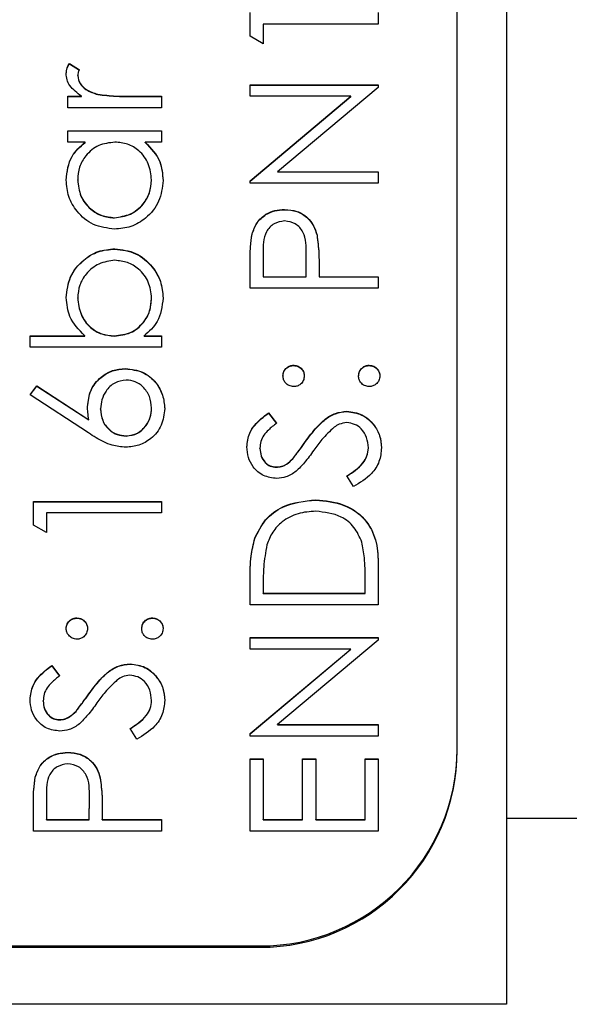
# Model space of a CAD drawing. Header units: millimetres. Extents: x 497 to 1461, y -142 to 737.
# Tile 17 of 26: x 1378.09 to 1383.66, y 311.35 to 321.35. Entities that reach past the tile are written whole.
import ezdxf

# ---------------------------------------------------------------- set-up
doc = ezdxf.new("R2010")
doc.units = ezdxf.units.MM

msp = doc.modelspace()

# ---------------------------------------------------------------- linework, layer by layer
at = {"color": 7, "linetype": 'Continuous', "lineweight": 25}
for p, q in [((1383.026, 352.338), (1383.026, 313.242)), ((1382.526, 313.943), (1382.526, 349.931)), ((1380.426, 321.184), (1380.426, 321.424)), ((1381.726, 321.424), (1381.726, 321.307)), ((1380.559, 321.307), (1380.559, 321.107)), ((1381.726, 321.307), (1380.559, 321.307)), ((1380.559, 321.107), (1380.426, 321.184)), ((1378.592, 320.907), (1378.693, 320.843)), ((1378.592, 320.905), (1378.592, 320.907)), ((1378.592, 320.905), (1378.693, 320.841)), ((1378.676, 320.781), (1378.676, 320.784)), ((1380.426, 320.691), (1381.726, 320.691)), ((1380.426, 320.574), (1380.426, 320.691)), ((1380.426, 320.688), (1381.726, 320.688)), ((1381.726, 320.664), (1380.705, 319.808)), ((1381.726, 320.691), (1381.726, 320.664)), ((1378.576, 320.574), (1378.716, 320.574)), ((1378.576, 320.457), (1378.576, 320.574)), ((1378.576, 320.571), (1378.716, 320.571)), ((1378.716, 320.571), (1378.716, 320.574)), ((1378.881, 320.592), (1378.881, 320.595)), ((1379.207, 320.574), (1379.526, 320.574)), ((1379.207, 320.571), (1379.207, 320.574)), ((1379.207, 320.571), (1379.526, 320.571)), ((1379.526, 320.574), (1379.526, 320.457)), ((1381.449, 320.574), (1380.426, 320.574)), ((1380.426, 319.716), (1381.449, 320.574)), ((1380.426, 319.713), (1381.449, 320.571)), ((1381.449, 320.571), (1381.449, 320.574)), ((1379.526, 320.457), (1378.576, 320.457)), ((1378.576, 320.224), (1379.526, 320.224)), ((1378.576, 320.108), (1378.576, 320.224)), ((1378.576, 320.222), (1379.526, 320.222)), ((1379.526, 320.224), (1379.526, 320.108)), ((1378.752, 320.108), (1378.576, 320.108)), ((1378.752, 320.105), (1378.752, 320.108)), ((1379.526, 320.108), (1379.362, 320.108)), ((1379.362, 320.105), (1379.362, 320.108)), ((1380.705, 319.808), (1381.726, 319.808)), ((1380.705, 319.805), (1380.705, 319.808)), ((1380.705, 319.805), (1381.726, 319.805)), ((1381.726, 319.808), (1381.726, 319.691)), ((1378.676, 319.722), (1378.676, 319.725)), ((1379.426, 319.721), (1379.426, 319.724)), ((1380.426, 319.691), (1380.426, 319.716)), ((1381.726, 319.691), (1380.426, 319.691)), ((1380.775, 319.422), (1380.775, 319.424)), ((1379.05, 319.339), (1379.05, 319.341)), ((1380.446, 319.173), (1380.446, 319.176)), ((1381.105, 319.163), (1381.105, 319.165)), ((1379.053, 319.022), (1379.053, 319.025)), ((1380.559, 318.979), (1380.559, 318.741)), ((1380.993, 318.741), (1380.996, 318.969)), ((1380.993, 318.739), (1380.996, 318.966)), ((1380.996, 318.971), (1380.996, 318.974)), ((1380.996, 318.966), (1380.996, 318.969)), ((1380.426, 318.625), (1380.426, 318.88)), ((1381.126, 318.834), (1381.126, 318.741)), ((1380.559, 318.739), (1380.559, 318.741)), ((1380.559, 318.741), (1380.993, 318.741)), ((1380.559, 318.739), (1380.993, 318.739)), ((1380.993, 318.739), (1380.993, 318.741)), ((1381.126, 318.741), (1381.726, 318.741)), ((1381.126, 318.739), (1381.126, 318.741)), ((1381.126, 318.739), (1381.726, 318.739)), ((1381.726, 318.741), (1381.726, 318.625)), ((1381.726, 318.625), (1380.426, 318.625)), ((1378.676, 318.523), (1378.676, 318.526)), ((1379.426, 318.522), (1379.426, 318.524)), ((1378.193, 318.142), (1378.748, 318.142)), ((1378.193, 318.025), (1378.193, 318.142)), ((1378.193, 318.139), (1378.748, 318.139)), ((1378.748, 318.139), (1378.748, 318.142)), ((1379.049, 318.139), (1379.049, 318.142)), ((1379.35, 318.142), (1379.526, 318.142)), ((1379.35, 318.139), (1379.35, 318.142)), ((1379.35, 318.139), (1379.526, 318.139)), ((1379.526, 318.142), (1379.526, 318.025)), ((1379.526, 318.025), (1378.193, 318.025)), ((1379.161, 317.806), (1379.161, 317.808)), ((1380.868, 317.839), (1380.868, 317.842)), ((1381.634, 317.839), (1381.634, 317.842)), ((1378.193, 317.542), (1378.263, 317.632)), ((1378.194, 317.541), (1378.263, 317.629)), ((1378.263, 317.632), (1378.789, 317.288)), ((1378.263, 317.629), (1378.263, 317.632)), ((1378.263, 317.629), (1378.789, 317.286)), ((1378.786, 317.154), (1378.193, 317.542)), ((1378.909, 317.396), (1378.909, 317.398)), ((1379.426, 317.406), (1379.426, 317.408)), ((1380.613, 317.359), (1380.693, 317.253)), ((1380.613, 317.356), (1380.613, 317.359)), ((1380.613, 317.356), (1380.693, 317.25)), ((1381.408, 317.373), (1381.408, 317.375)), ((1378.789, 317.286), (1378.789, 317.288)), ((1379.168, 317.123), (1379.168, 317.125)), ((1380.988, 317.066), (1380.988, 317.069)), ((1380.526, 316.997), (1380.526, 316.999)), ((1381.626, 317.001), (1381.626, 317.004)), ((1380.859, 316.892), (1380.859, 316.894)), ((1380.691, 316.806), (1380.691, 316.809)), ((1381.475, 316.609), (1381.409, 316.719)), ((1378.226, 316.459), (1379.526, 316.459)), ((1378.226, 316.219), (1378.226, 316.459)), ((1378.226, 316.456), (1379.526, 316.456)), ((1379.526, 316.459), (1379.526, 316.342)), ((1381.092, 316.473), (1381.092, 316.475)), ((1378.359, 316.342), (1378.359, 316.142)), ((1379.526, 316.342), (1378.359, 316.342)), ((1378.359, 316.142), (1378.226, 316.219)), ((1380.473, 316.081), (1380.473, 316.084)), ((1381.726, 315.812), (1381.726, 315.409)), ((1380.426, 315.409), (1380.426, 315.672)), ((1381.593, 315.526), (1381.593, 315.675)), ((1380.559, 315.617), (1380.559, 315.526)), ((1380.559, 315.526), (1381.593, 315.526)), ((1380.559, 315.523), (1380.559, 315.526)), ((1380.559, 315.523), (1381.593, 315.523)), ((1381.593, 315.523), (1381.593, 315.526)), ((1381.726, 315.409), (1380.426, 315.409)), ((1378.668, 315.273), (1378.668, 315.276)), ((1379.434, 315.273), (1379.434, 315.276)), ((1380.426, 315.076), (1381.726, 315.076)), ((1380.426, 314.959), (1380.426, 315.076)), ((1380.426, 315.073), (1381.726, 315.073)), ((1381.726, 315.049), (1380.705, 314.193)), ((1381.726, 315.076), (1381.726, 315.049)), ((1381.449, 314.959), (1380.426, 314.959)), ((1380.426, 314.101), (1381.449, 314.959)), ((1380.426, 314.098), (1381.449, 314.957)), ((1381.449, 314.957), (1381.449, 314.959)), ((1378.413, 314.793), (1378.493, 314.687)), ((1378.413, 314.79), (1378.413, 314.793)), ((1378.413, 314.79), (1378.493, 314.685)), ((1379.208, 314.807), (1379.208, 314.809)), ((1378.788, 314.501), (1378.788, 314.503)), ((1378.326, 314.431), (1378.326, 314.433)), ((1379.426, 314.436), (1379.426, 314.438)), ((1378.491, 314.24), (1378.491, 314.243)), ((1378.659, 314.326), (1378.659, 314.329)), ((1379.275, 314.043), (1379.209, 314.153)), ((1380.705, 314.193), (1381.726, 314.193)), ((1380.705, 314.19), (1380.705, 314.193)), ((1380.705, 314.19), (1381.726, 314.19)), ((1381.726, 314.193), (1381.726, 314.076)), ((1380.426, 314.076), (1380.426, 314.101)), ((1381.726, 314.076), (1380.426, 314.076)), ((1382.526, 313.93), (1382.526, 313.943)), ((1378.575, 313.907), (1378.575, 313.91)), ((1380.426, 313.843), (1380.559, 313.843)), ((1380.426, 313.11), (1380.426, 313.843)), ((1380.559, 313.843), (1380.559, 313.227)), ((1380.959, 313.843), (1381.093, 313.843)), ((1380.959, 313.227), (1380.959, 313.843)), ((1381.093, 313.843), (1381.093, 313.227)), ((1381.593, 313.843), (1381.726, 313.843)), ((1381.593, 313.227), (1381.593, 313.843)), ((1381.726, 313.843), (1381.726, 313.11)), ((1380.426, 313.84), (1380.559, 313.84)), ((1380.959, 313.84), (1381.093, 313.84)), ((1381.593, 313.84), (1381.726, 313.84)), ((1378.246, 313.658), (1378.246, 313.661)), ((1378.905, 313.648), (1378.905, 313.65)), ((1378.359, 313.464), (1378.359, 313.227)), ((1378.793, 313.227), (1378.796, 313.454)), ((1378.793, 313.224), (1378.796, 313.452)), ((1378.796, 313.456), (1378.796, 313.459)), ((1378.796, 313.452), (1378.796, 313.454)), ((1378.226, 313.11), (1378.226, 313.365)), ((1378.926, 313.32), (1378.926, 313.227)), ((1378.359, 313.224), (1378.359, 313.227)), ((1378.359, 313.227), (1378.793, 313.227)), ((1378.359, 313.224), (1378.793, 313.224)), ((1378.793, 313.224), (1378.793, 313.227)), ((1378.926, 313.227), (1379.526, 313.227)), ((1378.926, 313.224), (1378.926, 313.227)), ((1378.926, 313.224), (1379.526, 313.224)), ((1379.526, 313.227), (1379.526, 313.11)), ((1380.559, 313.227), (1380.959, 313.227)), ((1380.559, 313.224), (1380.559, 313.227)), ((1380.559, 313.224), (1380.959, 313.224)), ((1380.959, 313.224), (1380.959, 313.227)), ((1381.093, 313.227), (1381.593, 313.227)), ((1381.093, 313.224), (1381.093, 313.227)), ((1381.093, 313.224), (1381.593, 313.224)), ((1381.593, 313.224), (1381.593, 313.227)), ((1383.026, 313.242), (1383.026, 311.351)), ((1383.026, 313.242), (1403.141, 313.242)), ((1379.526, 313.11), (1378.226, 313.11)), ((1381.726, 313.11), (1380.426, 313.11)), ((1368.526, 311.944), (1380.526, 311.944)), ((1380.526, 311.931), (1380.526, 311.944)), ((1364.526, 311.931), (1380.526, 311.931)), ((1383.026, 311.351), (1362.026, 311.351))]:
    msp.add_line(p, q, dxfattribs=at)
for centre in [(1380.526, 313.943), (1380.526, 313.93)]:
    msp.add_arc(centre, 2, 269.9903, 359.9903, dxfattribs=at)
for points, knots in [([(1378.559, 320.806), (1378.562, 320.826), (1378.566, 320.862), (1378.584, 320.893), (1378.592, 320.907)], [0, 0, 0, 0, 0.559243, 1, 1, 1, 1]), ([(1378.559, 320.803), (1378.562, 320.823), (1378.566, 320.859), (1378.584, 320.891), (1378.592, 320.905)], [0, 0, 0, 0, 0.559243, 1, 1, 1, 1]), ([(1378.716, 320.574), (1378.671, 320.607), (1378.609, 320.652), (1378.565, 320.741), (1378.561, 320.784), (1378.559, 320.806)], [0, 0, 0, 0, 0.558788, 0.779481, 1, 1, 1, 1]), ([(1378.693, 320.843), (1378.688, 320.833), (1378.679, 320.814), (1378.677, 320.793), (1378.676, 320.784)], [0, 0, 0, 0, 0.560396, 1, 1, 1, 1]), ([(1378.676, 320.784), (1378.682, 320.756), (1378.694, 320.701), (1378.77, 320.63), (1378.839, 320.608), (1378.881, 320.595)], [0, 0, 0, 0, 0.278336, 0.558768, 1, 1, 1, 1]), ([(1378.676, 320.781), (1378.682, 320.754), (1378.694, 320.698), (1378.77, 320.628), (1378.839, 320.606), (1378.881, 320.592)], [0, 0, 0, 0, 0.278336, 0.558768, 1, 1, 1, 1]), ([(1378.881, 320.595), (1378.941, 320.587), (1379.05, 320.574), (1379.159, 320.574), (1379.207, 320.574)], [0, 0, 0, 0, 0.559636, 1, 1, 1, 1]), ([(1378.881, 320.592), (1378.941, 320.585), (1379.05, 320.571), (1379.159, 320.571), (1379.207, 320.571)], [0, 0, 0, 0, 0.559636, 1, 1, 1, 1]), ([(1378.559, 319.723), (1378.569, 319.809), (1378.586, 319.962), (1378.701, 320.063), (1378.752, 320.108)], [0, 0, 0, 0, 0.559062, 1, 1, 1, 1]), ([(1378.559, 319.721), (1378.569, 319.806), (1378.586, 319.96), (1378.701, 320.061), (1378.752, 320.105)], [0, 0, 0, 0, 0.559062, 1, 1, 1, 1]), ([(1379.053, 320.108), (1378.997, 320.101), (1378.884, 320.089), (1378.76, 319.984), (1378.686, 319.857), (1378.679, 319.769), (1378.676, 319.725)], [0, 0, 0, 0, 0.27966, 0.55921, 0.779487, 1, 1, 1, 1]), ([(1379.426, 319.724), (1379.419, 319.78), (1379.406, 319.891), (1379.311, 320.021), (1379.185, 320.096), (1379.097, 320.104), (1379.053, 320.108)], [0, 0, 0, 0, 0.279822, 0.559387, 0.779603, 1, 1, 1, 1]), ([(1379.362, 320.108), (1379.42, 320.046), (1379.525, 319.936), (1379.537, 319.786), (1379.543, 319.72)], [0, 0, 0, 0, 0.558763, 1, 1, 1, 1]), ([(1379.362, 320.105), (1379.42, 320.043), (1379.525, 319.933), (1379.537, 319.783), (1379.543, 319.717)], [0, 0, 0, 0, 0.558763, 1, 1, 1, 1]), ([(1379.048, 319.225), (1378.976, 319.234), (1378.83, 319.252), (1378.671, 319.389), (1378.574, 319.552), (1378.564, 319.666), (1378.559, 319.723)], [0, 0, 0, 0, 0.279413, 0.559191, 0.779548, 1, 1, 1, 1]), ([(1378.676, 319.725), (1378.682, 319.669), (1378.695, 319.558), (1378.794, 319.431), (1378.919, 319.355), (1379.006, 319.346), (1379.05, 319.341)], [0, 0, 0, 0, 0.279767, 0.559291, 0.779719, 1, 1, 1, 1]), ([(1378.676, 319.722), (1378.682, 319.667), (1378.695, 319.555), (1378.794, 319.429), (1378.919, 319.353), (1379.006, 319.343), (1379.05, 319.339)], [0, 0, 0, 0, 0.279767, 0.559291, 0.779719, 1, 1, 1, 1]), ([(1379.543, 319.72), (1379.534, 319.647), (1379.517, 319.501), (1379.383, 319.339), (1379.221, 319.239), (1379.106, 319.229), (1379.048, 319.225)], [0, 0, 0, 0, 0.279573, 0.559333, 0.779589, 1, 1, 1, 1]), ([(1379.05, 319.341), (1379.105, 319.349), (1379.216, 319.365), (1379.34, 319.467), (1379.413, 319.593), (1379.422, 319.68), (1379.426, 319.724)], [0, 0, 0, 0, 0.2794286, 0.5591463, 0.7795701, 1, 1, 1, 1]), ([(1379.05, 319.339), (1379.105, 319.346), (1379.216, 319.362), (1379.34, 319.464), (1379.413, 319.59), (1379.422, 319.678), (1379.426, 319.721)], [0, 0, 0, 0, 0.2794286, 0.5591463, 0.7795701, 1, 1, 1, 1]), ([(1380.446, 319.176), (1380.46, 319.215), (1380.488, 319.294), (1380.576, 319.376), (1380.676, 319.419), (1380.742, 319.423), (1380.775, 319.424)], [0, 0, 0, 0, 0.279705, 0.559381, 0.779509, 1, 1, 1, 1]), ([(1380.446, 319.173), (1380.46, 319.212), (1380.488, 319.291), (1380.576, 319.373), (1380.676, 319.416), (1380.742, 319.42), (1380.775, 319.422)], [0, 0, 0, 0, 0.279705, 0.559381, 0.779509, 1, 1, 1, 1]), ([(1380.775, 319.424), (1380.818, 319.421), (1380.903, 319.415), (1381.007, 319.35), (1381.075, 319.262), (1381.095, 319.197), (1381.105, 319.165)], [0, 0, 0, 0, 0.280099, 0.559324, 0.779458, 1, 1, 1, 1]), ([(1380.775, 319.422), (1380.818, 319.419), (1380.903, 319.413), (1381.007, 319.347), (1381.075, 319.259), (1381.095, 319.195), (1381.105, 319.163)], [0, 0, 0, 0, 0.280099, 0.559324, 0.779458, 1, 1, 1, 1]), ([(1380.775, 319.308), (1380.738, 319.302), (1380.682, 319.293), (1380.623, 319.245), (1380.557, 319.153), (1380.558, 319.057), (1380.559, 318.979)], [0, 0, 0, 0, 0.2489693, 0.3747291, 0.500383, 1, 1, 1, 1]), ([(1380.996, 318.969), (1380.996, 319.048), (1380.996, 319.147), (1380.931, 319.243), (1380.871, 319.293), (1380.814, 319.302), (1380.775, 319.308)], [0, 0, 0, 0, 0.499721, 0.62535, 0.751083, 1, 1, 1, 1]), ([(1380.426, 318.88), (1380.426, 318.935), (1380.426, 319.034), (1380.439, 319.132), (1380.446, 319.176)], [0, 0, 0, 0, 0.560314, 1, 1, 1, 1]), ([(1380.426, 318.877), (1380.426, 318.933), (1380.426, 319.032), (1380.439, 319.13), (1380.446, 319.173)], [0, 0, 0, 0, 0.560314, 1, 1, 1, 1]), ([(1381.105, 319.165), (1381.112, 319.104), (1381.126, 318.994), (1381.126, 318.883), (1381.126, 318.834)], [0, 0, 0, 0, 0.559694, 1, 1, 1, 1]), ([(1381.105, 319.163), (1381.112, 319.101), (1381.126, 318.991), (1381.126, 318.88), (1381.126, 318.832)], [0, 0, 0, 0, 0.559694, 1, 1, 1, 1]), ([(1378.559, 318.529), (1378.568, 318.602), (1378.585, 318.748), (1378.719, 318.909), (1378.881, 319.01), (1378.995, 319.02), (1379.053, 319.025)], [0, 0, 0, 0, 0.279577, 0.559334, 0.779604, 1, 1, 1, 1]), ([(1378.559, 318.526), (1378.568, 318.599), (1378.585, 318.745), (1378.719, 318.907), (1378.881, 319.007), (1378.995, 319.017), (1379.053, 319.022)], [0, 0, 0, 0, 0.279577, 0.559334, 0.779604, 1, 1, 1, 1]), ([(1379.053, 319.025), (1379.126, 319.016), (1379.272, 318.998), (1379.43, 318.86), (1379.528, 318.697), (1379.538, 318.583), (1379.543, 318.525)], [0, 0, 0, 0, 0.279433, 0.559216, 0.779559, 1, 1, 1, 1]), ([(1379.053, 319.022), (1379.126, 319.013), (1379.272, 318.995), (1379.43, 318.857), (1379.528, 318.695), (1379.538, 318.58), (1379.543, 318.523)], [0, 0, 0, 0, 0.279433, 0.559216, 0.779559, 1, 1, 1, 1]), ([(1379.053, 318.908), (1378.997, 318.9), (1378.887, 318.884), (1378.762, 318.783), (1378.689, 318.657), (1378.68, 318.57), (1378.676, 318.526)], [0, 0, 0, 0, 0.279403, 0.559104, 0.779552, 1, 1, 1, 1]), ([(1379.426, 318.524), (1379.42, 318.58), (1379.407, 318.691), (1379.308, 318.818), (1379.184, 318.894), (1379.096, 318.903), (1379.053, 318.908)], [0, 0, 0, 0, 0.279756, 0.559279, 0.779725, 1, 1, 1, 1]), ([(1378.748, 318.142), (1378.688, 318.203), (1378.581, 318.311), (1378.566, 318.462), (1378.559, 318.529)], [0, 0, 0, 0, 0.559294, 1, 1, 1, 1]), ([(1378.676, 318.526), (1378.683, 318.47), (1378.697, 318.359), (1378.792, 318.229), (1378.917, 318.153), (1379.005, 318.145), (1379.049, 318.142)], [0, 0, 0, 0, 0.279786, 0.559477, 0.779627, 1, 1, 1, 1]), ([(1378.676, 318.523), (1378.683, 318.468), (1378.697, 318.356), (1378.792, 318.226), (1378.917, 318.15), (1379.005, 318.143), (1379.049, 318.139)], [0, 0, 0, 0, 0.279786, 0.559477, 0.779627, 1, 1, 1, 1]), ([(1379.049, 318.142), (1379.105, 318.148), (1379.218, 318.16), (1379.342, 318.265), (1379.415, 318.392), (1379.422, 318.48), (1379.426, 318.524)], [0, 0, 0, 0, 0.279639, 0.559192, 0.779512, 1, 1, 1, 1]), ([(1379.049, 318.139), (1379.105, 318.145), (1379.218, 318.158), (1379.342, 318.262), (1379.415, 318.389), (1379.422, 318.478), (1379.426, 318.522)], [0, 0, 0, 0, 0.279639, 0.559192, 0.779512, 1, 1, 1, 1]), ([(1379.543, 318.525), (1379.533, 318.44), (1379.515, 318.287), (1379.401, 318.186), (1379.35, 318.142)], [0, 0, 0, 0, 0.5589217, 1, 1, 1, 1]), ([(1378.776, 317.423), (1378.783, 317.48), (1378.796, 317.594), (1378.9, 317.72), (1379.027, 317.797), (1379.116, 317.805), (1379.161, 317.808)], [0, 0, 0, 0, 0.279638, 0.559326, 0.779527, 1, 1, 1, 1]), ([(1378.776, 317.42), (1378.783, 317.477), (1378.796, 317.591), (1378.9, 317.718), (1379.027, 317.794), (1379.116, 317.802), (1379.161, 317.806)], [0, 0, 0, 0, 0.279638, 0.559326, 0.779527, 1, 1, 1, 1]), ([(1379.161, 317.808), (1379.221, 317.802), (1379.34, 317.788), (1379.471, 317.677), (1379.546, 317.542), (1379.555, 317.449), (1379.559, 317.402)], [0, 0, 0, 0, 0.279631, 0.55896, 0.779478, 1, 1, 1, 1]), ([(1379.161, 317.806), (1379.221, 317.799), (1379.34, 317.786), (1379.471, 317.675), (1379.546, 317.539), (1379.555, 317.446), (1379.559, 317.4)], [0, 0, 0, 0, 0.279631, 0.55896, 0.779478, 1, 1, 1, 1]), ([(1380.759, 317.733), (1380.761, 317.749), (1380.765, 317.781), (1380.795, 317.816), (1380.83, 317.839), (1380.855, 317.841), (1380.868, 317.842)], [0, 0, 0, 0, 0.279602, 0.559212, 0.779475, 1, 1, 1, 1]), ([(1380.759, 317.731), (1380.761, 317.747), (1380.765, 317.779), (1380.795, 317.814), (1380.83, 317.836), (1380.855, 317.838), (1380.868, 317.839)], [0, 0, 0, 0, 0.279602, 0.559212, 0.779475, 1, 1, 1, 1]), ([(1380.868, 317.842), (1380.884, 317.84), (1380.916, 317.836), (1380.951, 317.807), (1380.973, 317.771), (1380.975, 317.746), (1380.976, 317.733)], [0, 0, 0, 0, 0.279517, 0.559326, 0.779544, 1, 1, 1, 1]), ([(1380.868, 317.839), (1380.884, 317.837), (1380.916, 317.834), (1380.951, 317.804), (1380.973, 317.769), (1380.975, 317.743), (1380.976, 317.731)], [0, 0, 0, 0, 0.279517, 0.559326, 0.779544, 1, 1, 1, 1]), ([(1381.526, 317.733), (1381.528, 317.749), (1381.531, 317.781), (1381.561, 317.816), (1381.597, 317.839), (1381.622, 317.841), (1381.634, 317.842)], [0, 0, 0, 0, 0.279602, 0.559212, 0.779475, 1, 1, 1, 1]), ([(1381.526, 317.731), (1381.528, 317.747), (1381.531, 317.779), (1381.561, 317.814), (1381.597, 317.836), (1381.622, 317.838), (1381.634, 317.839)], [0, 0, 0, 0, 0.279602, 0.559212, 0.779475, 1, 1, 1, 1]), ([(1381.634, 317.842), (1381.65, 317.84), (1381.682, 317.836), (1381.717, 317.806), (1381.739, 317.771), (1381.742, 317.746), (1381.743, 317.733)], [0, 0, 0, 0, 0.279469, 0.559358, 0.779674, 1, 1, 1, 1]), ([(1381.634, 317.839), (1381.65, 317.837), (1381.682, 317.833), (1381.717, 317.804), (1381.739, 317.768), (1381.742, 317.743), (1381.743, 317.731)], [0, 0, 0, 0, 0.279469, 0.559358, 0.779674, 1, 1, 1, 1]), ([(1379.168, 317.692), (1379.127, 317.686), (1379.046, 317.674), (1378.964, 317.588), (1378.916, 317.494), (1378.912, 317.43), (1378.909, 317.398)], [0, 0, 0, 0, 0.2787544, 0.558605, 0.7791474, 1, 1, 1, 1]), ([(1379.426, 317.408), (1379.422, 317.448), (1379.414, 317.528), (1379.347, 317.621), (1379.262, 317.682), (1379.2, 317.688), (1379.168, 317.692)], [0, 0, 0, 0, 0.280018, 0.559853, 0.779987, 1, 1, 1, 1]), ([(1380.868, 317.625), (1380.852, 317.627), (1380.82, 317.631), (1380.785, 317.66), (1380.763, 317.696), (1380.761, 317.721), (1380.759, 317.733)], [0, 0, 0, 0, 0.279585, 0.559454, 0.779697, 1, 1, 1, 1]), ([(1380.976, 317.733), (1380.974, 317.717), (1380.97, 317.685), (1380.941, 317.65), (1380.905, 317.628), (1380.88, 317.626), (1380.868, 317.625)], [0, 0, 0, 0, 0.279647, 0.559299, 0.779615, 1, 1, 1, 1]), ([(1381.634, 317.625), (1381.618, 317.627), (1381.586, 317.631), (1381.551, 317.66), (1381.529, 317.696), (1381.527, 317.721), (1381.526, 317.733)], [0, 0, 0, 0, 0.279576, 0.559284, 0.779552, 1, 1, 1, 1]), ([(1381.743, 317.733), (1381.741, 317.717), (1381.737, 317.686), (1381.707, 317.65), (1381.672, 317.629), (1381.647, 317.626), (1381.634, 317.625)], [0, 0, 0, 0, 0.279581, 0.559143, 0.779575, 1, 1, 1, 1]), ([(1378.789, 317.288), (1378.785, 317.313), (1378.778, 317.358), (1378.776, 317.403), (1378.776, 317.423)], [0, 0, 0, 0, 0.55991, 1, 1, 1, 1]), ([(1378.909, 317.398), (1378.913, 317.359), (1378.919, 317.28), (1378.988, 317.189), (1379.075, 317.134), (1379.137, 317.128), (1379.168, 317.125)], [0, 0, 0, 0, 0.280127, 0.559515, 0.779719, 1, 1, 1, 1]), ([(1378.909, 317.396), (1378.913, 317.356), (1378.919, 317.277), (1378.988, 317.186), (1379.075, 317.131), (1379.137, 317.125), (1379.168, 317.123)], [0, 0, 0, 0, 0.280127, 0.559515, 0.779719, 1, 1, 1, 1]), ([(1379.559, 317.402), (1379.552, 317.344), (1379.538, 317.228), (1379.433, 317.097), (1379.3, 317.022), (1379.209, 317.013), (1379.164, 317.009)], [0, 0, 0, 0, 0.27967, 0.559085, 0.779558, 1, 1, 1, 1]), ([(1379.168, 317.125), (1379.208, 317.131), (1379.288, 317.142), (1379.371, 317.223), (1379.419, 317.314), (1379.424, 317.377), (1379.426, 317.408)], [0, 0, 0, 0, 0.279059, 0.55882, 0.779303, 1, 1, 1, 1]), ([(1379.168, 317.123), (1379.208, 317.128), (1379.288, 317.139), (1379.371, 317.221), (1379.419, 317.312), (1379.424, 317.375), (1379.426, 317.406)], [0, 0, 0, 0, 0.279059, 0.55882, 0.779303, 1, 1, 1, 1]), ([(1380.393, 317.012), (1380.398, 317.061), (1380.408, 317.141), (1380.47, 317.236), (1380.537, 317.302), (1380.588, 317.34), (1380.613, 317.359)], [0, 0, 0, 0, 0.338729, 0.558835, 0.779344, 1, 1, 1, 1]), ([(1380.393, 317.01), (1380.398, 317.058), (1380.408, 317.139), (1380.47, 317.233), (1380.537, 317.299), (1380.588, 317.337), (1380.613, 317.356)], [0, 0, 0, 0, 0.338729, 0.558835, 0.779344, 1, 1, 1, 1]), ([(1380.988, 317.069), (1381.025, 317.118), (1381.085, 317.199), (1381.185, 317.297), (1381.289, 317.361), (1381.368, 317.37), (1381.408, 317.375)], [0, 0, 0, 0, 0.340499, 0.5607042, 0.7805779, 1, 1, 1, 1]), ([(1380.988, 317.066), (1381.025, 317.115), (1381.085, 317.196), (1381.185, 317.294), (1381.289, 317.358), (1381.368, 317.368), (1381.408, 317.373)], [0, 0, 0, 0, 0.340499, 0.560704, 0.780578, 1, 1, 1, 1]), ([(1381.408, 317.375), (1381.461, 317.368), (1381.567, 317.353), (1381.68, 317.249), (1381.749, 317.129), (1381.756, 317.046), (1381.759, 317.004)], [0, 0, 0, 0, 0.279183, 0.559085, 0.779446, 1, 1, 1, 1]), ([(1381.408, 317.373), (1381.461, 317.365), (1381.567, 317.351), (1381.68, 317.247), (1381.749, 317.127), (1381.756, 317.043), (1381.759, 317.001)], [0, 0, 0, 0, 0.279183, 0.559085, 0.779446, 1, 1, 1, 1]), ([(1380.693, 317.253), (1380.665, 317.231), (1380.619, 317.194), (1380.563, 317.133), (1380.531, 317.069), (1380.528, 317.023), (1380.526, 316.999)], [0, 0, 0, 0, 0.340409, 0.560482, 0.78018, 1, 1, 1, 1]), ([(1381.406, 317.259), (1381.38, 317.255), (1381.333, 317.25), (1381.295, 317.223), (1381.278, 317.212)], [0, 0, 0, 0, 0.55899, 1, 1, 1, 1]), ([(1381.626, 317.004), (1381.622, 317.039), (1381.615, 317.109), (1381.563, 317.194), (1381.488, 317.248), (1381.433, 317.255), (1381.406, 317.259)], [0, 0, 0, 0, 0.280276, 0.560148, 0.780153, 1, 1, 1, 1]), ([(1379.164, 317.009), (1379.117, 317.013), (1379.04, 317.021), (1378.941, 317.062), (1378.862, 317.105), (1378.811, 317.138), (1378.786, 317.154)], [0, 0, 0, 0, 0.339374, 0.559486, 0.779731, 1, 1, 1, 1]), ([(1381.278, 317.212), (1381.235, 317.172), (1381.159, 317.1), (1381.098, 317.015), (1381.071, 316.978)], [0, 0, 0, 0, 0.559496, 1, 1, 1, 1]), ([(1380.859, 316.894), (1380.883, 316.926), (1380.928, 316.984), (1380.97, 317.043), (1380.988, 317.069)], [0, 0, 0, 0, 0.559906, 1, 1, 1, 1]), ([(1380.859, 316.892), (1380.883, 316.924), (1380.928, 316.981), (1380.97, 317.04), (1380.988, 317.066)], [0, 0, 0, 0, 0.559906, 1, 1, 1, 1]), ([(1380.696, 316.692), (1380.65, 316.698), (1380.558, 316.709), (1380.457, 316.798), (1380.402, 316.904), (1380.396, 316.976), (1380.393, 317.012)], [0, 0, 0, 0, 0.279553, 0.558798, 0.779378, 1, 1, 1, 1]), ([(1380.526, 316.999), (1380.528, 316.973), (1380.532, 316.92), (1380.573, 316.857), (1380.628, 316.815), (1380.67, 316.811), (1380.691, 316.809)], [0, 0, 0, 0, 0.280274, 0.559931, 0.77992, 1, 1, 1, 1]), ([(1380.526, 316.997), (1380.528, 316.97), (1380.532, 316.918), (1380.573, 316.854), (1380.628, 316.812), (1380.67, 316.808), (1380.691, 316.806)], [0, 0, 0, 0, 0.280274, 0.559931, 0.77992, 1, 1, 1, 1]), ([(1381.071, 316.978), (1381.041, 316.935), (1380.987, 316.86), (1380.922, 316.794), (1380.894, 316.765)], [0, 0, 0, 0, 0.560413, 1, 1, 1, 1]), ([(1381.409, 316.719), (1381.469, 316.757), (1381.551, 316.811), (1381.617, 316.921), (1381.623, 316.976), (1381.626, 317.004)], [0, 0, 0, 0, 0.5593206, 0.7797817, 1, 1, 1, 1]), ([(1381.409, 316.716), (1381.469, 316.755), (1381.551, 316.808), (1381.617, 316.919), (1381.623, 316.974), (1381.626, 317.001)], [0, 0, 0, 0, 0.559321, 0.779782, 1, 1, 1, 1]), ([(1381.759, 317.004), (1381.755, 316.956), (1381.745, 316.86), (1381.647, 316.712), (1381.54, 316.648), (1381.475, 316.609)], [0, 0, 0, 0, 0.27988, 0.559666, 1, 1, 1, 1]), ([(1380.691, 316.809), (1380.709, 316.81), (1380.745, 316.813), (1380.805, 316.841), (1380.838, 316.874), (1380.859, 316.894)], [0, 0, 0, 0, 0.279946, 0.559774, 1, 1, 1, 1]), ([(1380.691, 316.806), (1380.709, 316.808), (1380.745, 316.811), (1380.805, 316.839), (1380.838, 316.872), (1380.859, 316.892)], [0, 0, 0, 0, 0.279946, 0.559774, 1, 1, 1, 1]), ([(1380.894, 316.765), (1380.86, 316.742), (1380.8, 316.701), (1380.728, 316.695), (1380.696, 316.692)], [0, 0, 0, 0, 0.55984, 1, 1, 1, 1]), ([(1380.473, 316.084), (1380.505, 316.15), (1380.569, 316.282), (1380.788, 316.443), (1380.977, 316.463), (1381.092, 316.475)], [0, 0, 0, 0, 0.280264, 0.560715, 1, 1, 1, 1]), ([(1380.473, 316.081), (1380.505, 316.147), (1380.569, 316.28), (1380.788, 316.441), (1380.977, 316.461), (1381.092, 316.473)], [0, 0, 0, 0, 0.2802641, 0.5607148, 1, 1, 1, 1]), ([(1381.092, 316.475), (1381.19, 316.466), (1381.385, 316.447), (1381.617, 316.279), (1381.719, 316.042), (1381.724, 315.889), (1381.726, 315.812)], [0, 0, 0, 0, 0.280124, 0.559248, 0.778837, 1, 1, 1, 1]), ([(1381.092, 316.473), (1381.19, 316.463), (1381.385, 316.444), (1381.617, 316.276), (1381.719, 316.039), (1381.724, 315.886), (1381.726, 315.809)], [0, 0, 0, 0, 0.280124, 0.559248, 0.778837, 1, 1, 1, 1]), ([(1381.092, 316.359), (1381.031, 316.355), (1380.91, 316.346), (1380.757, 316.266), (1380.647, 316.151), (1380.613, 316.061), (1380.596, 316.017)], [0, 0, 0, 0, 0.280178, 0.559765, 0.779797, 1, 1, 1, 1]), ([(1381.56, 316.046), (1381.537, 316.098), (1381.491, 316.202), (1381.327, 316.333), (1381.181, 316.349), (1381.092, 316.359)], [0, 0, 0, 0, 0.280536, 0.561015, 1, 1, 1, 1]), ([(1380.426, 315.672), (1380.426, 315.75), (1380.426, 315.889), (1380.459, 316.024), (1380.473, 316.084)], [0, 0, 0, 0, 0.560445, 1, 1, 1, 1]), ([(1380.426, 315.669), (1380.426, 315.747), (1380.426, 315.886), (1380.459, 316.022), (1380.473, 316.081)], [0, 0, 0, 0, 0.5604447, 1, 1, 1, 1]), ([(1381.593, 315.675), (1381.593, 315.745), (1381.593, 315.87), (1381.57, 315.993), (1381.56, 316.046)], [0, 0, 0, 0, 0.560426, 1, 1, 1, 1]), ([(1380.596, 316.017), (1380.583, 315.943), (1380.559, 315.81), (1380.559, 315.676), (1380.559, 315.617)], [0, 0, 0, 0, 0.559542, 1, 1, 1, 1]), ([(1378.559, 315.168), (1378.561, 315.184), (1378.565, 315.216), (1378.595, 315.251), (1378.63, 315.273), (1378.655, 315.275), (1378.668, 315.276)], [0, 0, 0, 0, 0.279602, 0.559212, 0.779475, 1, 1, 1, 1]), ([(1378.559, 315.165), (1378.561, 315.181), (1378.565, 315.213), (1378.595, 315.248), (1378.63, 315.27), (1378.655, 315.272), (1378.668, 315.273)], [0, 0, 0, 0, 0.279602, 0.559212, 0.779475, 1, 1, 1, 1]), ([(1378.668, 315.276), (1378.684, 315.274), (1378.716, 315.271), (1378.751, 315.241), (1378.773, 315.205), (1378.775, 315.18), (1378.776, 315.168)], [0, 0, 0, 0, 0.279517, 0.559326, 0.779544, 1, 1, 1, 1]), ([(1378.668, 315.273), (1378.684, 315.271), (1378.716, 315.268), (1378.751, 315.238), (1378.773, 315.203), (1378.775, 315.178), (1378.776, 315.165)], [0, 0, 0, 0, 0.279517, 0.559326, 0.779544, 1, 1, 1, 1]), ([(1379.326, 315.168), (1379.328, 315.184), (1379.331, 315.216), (1379.361, 315.251), (1379.397, 315.273), (1379.422, 315.275), (1379.434, 315.276)], [0, 0, 0, 0, 0.279602, 0.559212, 0.779475, 1, 1, 1, 1]), ([(1379.326, 315.165), (1379.328, 315.181), (1379.331, 315.213), (1379.361, 315.248), (1379.397, 315.27), (1379.422, 315.272), (1379.434, 315.273)], [0, 0, 0, 0, 0.2796016, 0.559212, 0.7794752, 1, 1, 1, 1]), ([(1379.434, 315.276), (1379.45, 315.274), (1379.482, 315.27), (1379.517, 315.241), (1379.539, 315.205), (1379.542, 315.18), (1379.543, 315.168)], [0, 0, 0, 0, 0.279469, 0.559358, 0.779674, 1, 1, 1, 1]), ([(1379.434, 315.273), (1379.45, 315.271), (1379.482, 315.268), (1379.517, 315.238), (1379.539, 315.203), (1379.542, 315.178), (1379.543, 315.165)], [0, 0, 0, 0, 0.279469, 0.559358, 0.779674, 1, 1, 1, 1]), ([(1378.668, 315.059), (1378.652, 315.061), (1378.62, 315.065), (1378.585, 315.095), (1378.563, 315.13), (1378.561, 315.155), (1378.559, 315.168)], [0, 0, 0, 0, 0.279585, 0.559454, 0.779697, 1, 1, 1, 1]), ([(1378.776, 315.168), (1378.774, 315.152), (1378.77, 315.12), (1378.741, 315.084), (1378.705, 315.063), (1378.68, 315.06), (1378.668, 315.059)], [0, 0, 0, 0, 0.279647, 0.559299, 0.779615, 1, 1, 1, 1]), ([(1379.434, 315.059), (1379.418, 315.061), (1379.386, 315.065), (1379.351, 315.094), (1379.329, 315.13), (1379.327, 315.155), (1379.326, 315.168)], [0, 0, 0, 0, 0.2795762, 0.5592837, 0.7795524, 1, 1, 1, 1]), ([(1379.543, 315.168), (1379.541, 315.152), (1379.537, 315.12), (1379.507, 315.085), (1379.472, 315.063), (1379.447, 315.06), (1379.434, 315.059)], [0, 0, 0, 0, 0.279581, 0.559143, 0.779575, 1, 1, 1, 1]), ([(1378.193, 314.446), (1378.198, 314.495), (1378.208, 314.575), (1378.27, 314.67), (1378.337, 314.736), (1378.388, 314.774), (1378.413, 314.793)], [0, 0, 0, 0, 0.338729, 0.558835, 0.779344, 1, 1, 1, 1]), ([(1378.193, 314.444), (1378.198, 314.493), (1378.208, 314.573), (1378.27, 314.667), (1378.337, 314.733), (1378.388, 314.771), (1378.413, 314.79)], [0, 0, 0, 0, 0.338729, 0.558835, 0.779344, 1, 1, 1, 1]), ([(1378.788, 314.503), (1378.825, 314.552), (1378.885, 314.633), (1378.985, 314.731), (1379.089, 314.795), (1379.168, 314.805), (1379.208, 314.809)], [0, 0, 0, 0, 0.340499, 0.5607042, 0.7805779, 1, 1, 1, 1]), ([(1378.788, 314.501), (1378.825, 314.55), (1378.885, 314.63), (1378.985, 314.729), (1379.089, 314.792), (1379.168, 314.802), (1379.208, 314.807)], [0, 0, 0, 0, 0.340499, 0.5607042, 0.7805779, 1, 1, 1, 1]), ([(1379.208, 314.809), (1379.261, 314.802), (1379.367, 314.788), (1379.48, 314.684), (1379.549, 314.564), (1379.556, 314.48), (1379.559, 314.438)], [0, 0, 0, 0, 0.279183, 0.559085, 0.779446, 1, 1, 1, 1]), ([(1379.208, 314.807), (1379.261, 314.8), (1379.367, 314.785), (1379.48, 314.681), (1379.549, 314.561), (1379.556, 314.477), (1379.559, 314.436)], [0, 0, 0, 0, 0.279183, 0.559085, 0.779446, 1, 1, 1, 1]), ([(1378.493, 314.687), (1378.465, 314.665), (1378.419, 314.628), (1378.363, 314.567), (1378.331, 314.503), (1378.328, 314.457), (1378.326, 314.433)], [0, 0, 0, 0, 0.340409, 0.560482, 0.78018, 1, 1, 1, 1]), ([(1379.078, 314.646), (1379.035, 314.606), (1378.959, 314.535), (1378.898, 314.449), (1378.871, 314.412)], [0, 0, 0, 0, 0.559496, 1, 1, 1, 1]), ([(1379.206, 314.693), (1379.18, 314.69), (1379.133, 314.684), (1379.095, 314.658), (1379.078, 314.646)], [0, 0, 0, 0, 0.55899, 1, 1, 1, 1]), ([(1379.426, 314.438), (1379.422, 314.473), (1379.415, 314.543), (1379.363, 314.628), (1379.288, 314.682), (1379.233, 314.689), (1379.206, 314.693)], [0, 0, 0, 0, 0.280276, 0.560148, 0.780153, 1, 1, 1, 1]), ([(1378.496, 314.126), (1378.45, 314.132), (1378.358, 314.143), (1378.257, 314.232), (1378.202, 314.338), (1378.196, 314.41), (1378.193, 314.446)], [0, 0, 0, 0, 0.279553, 0.558798, 0.779378, 1, 1, 1, 1]), ([(1378.659, 314.329), (1378.683, 314.361), (1378.728, 314.418), (1378.77, 314.477), (1378.788, 314.503)], [0, 0, 0, 0, 0.559906, 1, 1, 1, 1]), ([(1378.659, 314.326), (1378.683, 314.358), (1378.728, 314.415), (1378.77, 314.475), (1378.788, 314.501)], [0, 0, 0, 0, 0.559906, 1, 1, 1, 1]), ([(1378.326, 314.433), (1378.328, 314.407), (1378.332, 314.354), (1378.373, 314.291), (1378.428, 314.249), (1378.47, 314.245), (1378.491, 314.243)], [0, 0, 0, 0, 0.280274, 0.559931, 0.77992, 1, 1, 1, 1]), ([(1378.326, 314.431), (1378.328, 314.404), (1378.332, 314.352), (1378.373, 314.288), (1378.428, 314.247), (1378.47, 314.242), (1378.491, 314.24)], [0, 0, 0, 0, 0.280274, 0.559931, 0.77992, 1, 1, 1, 1]), ([(1378.871, 314.412), (1378.841, 314.369), (1378.787, 314.294), (1378.722, 314.228), (1378.694, 314.199)], [0, 0, 0, 0, 0.560413, 1, 1, 1, 1]), ([(1379.209, 314.153), (1379.269, 314.191), (1379.351, 314.245), (1379.417, 314.355), (1379.423, 314.411), (1379.426, 314.438)], [0, 0, 0, 0, 0.559321, 0.779782, 1, 1, 1, 1]), ([(1379.209, 314.15), (1379.269, 314.189), (1379.351, 314.243), (1379.417, 314.353), (1379.423, 314.408), (1379.426, 314.436)], [0, 0, 0, 0, 0.559321, 0.779782, 1, 1, 1, 1]), ([(1379.559, 314.438), (1379.555, 314.39), (1379.545, 314.294), (1379.447, 314.146), (1379.34, 314.082), (1379.275, 314.043)], [0, 0, 0, 0, 0.27988, 0.559666, 1, 1, 1, 1]), ([(1378.491, 314.243), (1378.509, 314.244), (1378.545, 314.247), (1378.605, 314.276), (1378.638, 314.308), (1378.659, 314.329)], [0, 0, 0, 0, 0.279946, 0.559774, 1, 1, 1, 1]), ([(1378.491, 314.24), (1378.509, 314.242), (1378.545, 314.245), (1378.605, 314.273), (1378.638, 314.306), (1378.659, 314.326)], [0, 0, 0, 0, 0.279946, 0.559774, 1, 1, 1, 1]), ([(1378.694, 314.199), (1378.66, 314.176), (1378.6, 314.135), (1378.528, 314.129), (1378.496, 314.126)], [0, 0, 0, 0, 0.55984, 1, 1, 1, 1]), ([(1378.246, 313.661), (1378.26, 313.7), (1378.288, 313.779), (1378.376, 313.861), (1378.476, 313.904), (1378.542, 313.908), (1378.575, 313.91)], [0, 0, 0, 0, 0.279705, 0.559381, 0.779509, 1, 1, 1, 1]), ([(1378.246, 313.658), (1378.26, 313.698), (1378.288, 313.777), (1378.376, 313.858), (1378.476, 313.901), (1378.542, 313.905), (1378.575, 313.907)], [0, 0, 0, 0, 0.279705, 0.559381, 0.779509, 1, 1, 1, 1]), ([(1378.575, 313.91), (1378.618, 313.907), (1378.703, 313.9), (1378.807, 313.835), (1378.875, 313.747), (1378.895, 313.683), (1378.905, 313.65)], [0, 0, 0, 0, 0.280099, 0.559324, 0.779458, 1, 1, 1, 1]), ([(1378.575, 313.907), (1378.618, 313.904), (1378.703, 313.898), (1378.807, 313.833), (1378.875, 313.744), (1378.895, 313.68), (1378.905, 313.648)], [0, 0, 0, 0, 0.2800989, 0.5593238, 0.7794579, 1, 1, 1, 1]), ([(1378.575, 313.793), (1378.538, 313.787), (1378.482, 313.778), (1378.423, 313.73), (1378.357, 313.639), (1378.358, 313.542), (1378.359, 313.464)], [0, 0, 0, 0, 0.248969, 0.374729, 0.500383, 1, 1, 1, 1]), ([(1378.796, 313.454), (1378.796, 313.533), (1378.796, 313.632), (1378.731, 313.728), (1378.671, 313.778), (1378.614, 313.787), (1378.575, 313.793)], [0, 0, 0, 0, 0.499721, 0.62535, 0.751083, 1, 1, 1, 1]), ([(1378.226, 313.365), (1378.226, 313.42), (1378.226, 313.52), (1378.239, 313.618), (1378.246, 313.661)], [0, 0, 0, 0, 0.560314, 1, 1, 1, 1]), ([(1378.226, 313.362), (1378.226, 313.418), (1378.226, 313.517), (1378.239, 313.615), (1378.246, 313.658)], [0, 0, 0, 0, 0.560314, 1, 1, 1, 1]), ([(1378.905, 313.65), (1378.912, 313.589), (1378.926, 313.479), (1378.926, 313.368), (1378.926, 313.32)], [0, 0, 0, 0, 0.559694, 1, 1, 1, 1]), ([(1378.905, 313.648), (1378.912, 313.586), (1378.926, 313.476), (1378.926, 313.366), (1378.926, 313.317)], [0, 0, 0, 0, 0.559694, 1, 1, 1, 1])]:
    msp.add_open_spline(points, degree=3, knots=knots, dxfattribs=at)

doc.saveas('drawing.dxf')
